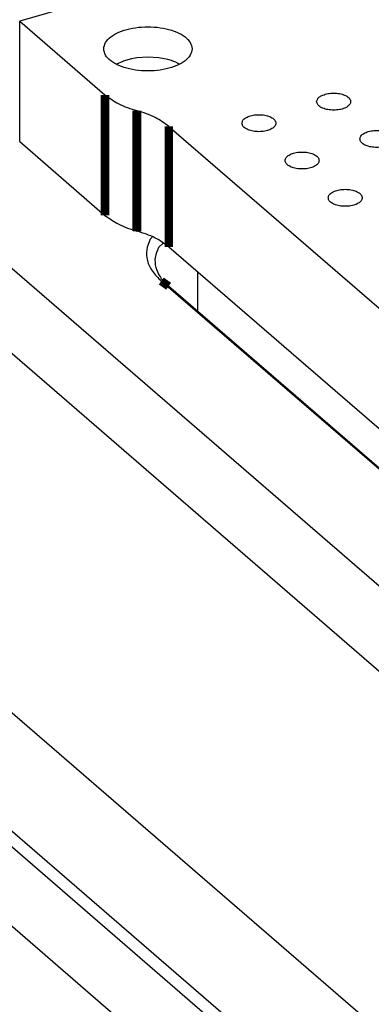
# Model space of a CAD drawing. Header units: inches. Extents: x 0 to 841, y 0 to 594.
# Tile 9 of 84: x 171 to 182, y 257 to 286. Entities that reach past the tile are written whole.
import ezdxf

# ---------------------------------------------------------------- set-up
doc = ezdxf.new("R2010")
doc.units = ezdxf.units.IN

# ---------------------------------------------------------------- blocks, each defined once
blk = doc.blocks.new('p35__2', base_point=(176.688, 259.162))
at = {"color": 7, "linetype": 'Continuous'}
for p, q in [((176.688, 279.039), (176.688, 277.873)), ((192.652, 264.077), (191.46, 265.107)), ((191.46, 265.079), (191.46, 265.107)), ((192.652, 264.077), (191.46, 265.107)), ((192.652, 264.077), (192.652, 264.047)), ((192.652, 264.077), (192.652, 264.047)), ((198.532, 259.162), (198.532, 260.122))]:
    blk.add_line(p, q, dxfattribs=at)
blk = doc.blocks.new('1250-3783_3__3', base_point=(176.688, 259.162))
blk.add_blockref('p35__2', (176.688, 259.162))
blk = doc.blocks.new('E8021-26512__4', base_point=(171.454, 230.218))
at = {"color": 7, "linetype": 'Continuous'}
for p, q in [((190.16, 291.823), (171.454, 286.423)), ((171.454, 282.872), (171.454, 286.423)), ((171.454, 286.423), (173.963, 284.249)), ((174.896, 283.787), (174.913, 283.782)), ((175.845, 283.319), (229.075, 237.222)), ((171.454, 282.872), (173.963, 280.699)), ((174.896, 280.236), (174.913, 280.231)), ((175.845, 279.769), (200.229, 258.652))]:
    blk.add_line(p, q, dxfattribs=at)
at = {"color": 3, "linetype": 'Continuous', "const_width": 0.25}
for points in [[(173.963, 284.249), (173.963, 280.699)], [(174.896, 283.787), (174.896, 280.236)], [(174.913, 280.231), (174.913, 283.782)], [(175.845, 279.769), (175.845, 283.319)]]:
    blk.add_lwpolyline(points, dxfattribs=at)
at = {"color": 7, "linetype": 'Continuous'}
for points, knots in [([(173.925, 285.606), (173.937, 285.542), (173.964, 285.402), (174.141, 285.234), (174.384, 285.099), (174.694, 285.004), (175.043, 284.954), (175.407, 284.954), (175.757, 285.004), (176.066, 285.099), (176.312, 285.234), (176.48, 285.402), (176.546, 285.606), (176.48, 285.81), (176.312, 285.978), (176.066, 286.113), (175.757, 286.209), (175.407, 286.258), (175.043, 286.258), (174.694, 286.209), (174.384, 286.113), (174.141, 285.978), (173.964, 285.81), (173.937, 285.67), (173.925, 285.606)], [0, 0, 0, 0, 0.190547, 0.41847, 0.698227, 1.025182, 1.384018, 1.754037, 2.112872, 2.439828, 2.719585, 2.947508, 3.138055, 3.328602, 3.556525, 3.836282, 4.163237, 4.522073, 4.892091, 5.250927, 5.577882, 5.85764, 6.085562, 6.276109, 6.276109, 6.276109, 6.276109]), ([(173.963, 284.249), (174.095, 284.155), (174.38, 283.949), (174.715, 283.844), (174.896, 283.787)], [0, 0, 0, 0, 0.482186, 1.047024, 1.047024, 1.047024, 1.047024]), ([(180.194, 284.05), (180.202, 284.02), (180.218, 283.951), (180.319, 283.879), (180.449, 283.826), (180.61, 283.799), (180.779, 283.799), (180.939, 283.826), (181.072, 283.879), (181.166, 283.951), (181.207, 284.05), (181.166, 284.149), (181.072, 284.221), (180.939, 284.274), (180.779, 284.301), (180.61, 284.301), (180.449, 284.274), (180.319, 284.221), (180.218, 284.149), (180.202, 284.08), (180.194, 284.05)], [0, 0, 0, 0, 0.090666, 0.205523, 0.349779, 0.515635, 0.689283, 0.855139, 0.999394, 1.114251, 1.204917, 1.295583, 1.410441, 1.554696, 1.720552, 1.8942, 2.060056, 2.204311, 2.319168, 2.409834, 2.409834, 2.409834, 2.409834]), ([(175.845, 283.319), (175.714, 283.414), (175.429, 283.619), (175.094, 283.725), (174.913, 283.782)], [0, 0, 0, 0, 0.482186, 1.047024, 1.047024, 1.047024, 1.047024]), ([(177.995, 283.415), (178.002, 283.385), (178.018, 283.316), (178.119, 283.244), (178.25, 283.191), (178.41, 283.164), (178.579, 283.164), (178.739, 283.191), (178.872, 283.244), (178.967, 283.316), (179.007, 283.415), (178.967, 283.514), (178.872, 283.586), (178.739, 283.639), (178.579, 283.666), (178.41, 283.666), (178.25, 283.639), (178.119, 283.586), (178.018, 283.514), (178.002, 283.445), (177.995, 283.415)], [0, 0, 0, 0, 0.090666, 0.205523, 0.349779, 0.515635, 0.689283, 0.855139, 0.999394, 1.114251, 1.204917, 1.295583, 1.410441, 1.554696, 1.720552, 1.8942, 2.060056, 2.204311, 2.319168, 2.409834, 2.409834, 2.409834, 2.409834]), ([(181.464, 282.95), (181.472, 282.92), (181.488, 282.852), (181.589, 282.779), (181.719, 282.726), (181.88, 282.699), (182.049, 282.699), (182.209, 282.726), (182.342, 282.779), (182.436, 282.852), (182.477, 282.95), (182.436, 283.049), (182.342, 283.121), (182.209, 283.174), (182.049, 283.201), (181.88, 283.201), (181.719, 283.174), (181.589, 283.121), (181.488, 283.049), (181.472, 282.98), (181.464, 282.95)], [0, 0, 0, 0, 0.090666, 0.205523, 0.349779, 0.515635, 0.689283, 0.855139, 0.999394, 1.114251, 1.204917, 1.295583, 1.410441, 1.554696, 1.720552, 1.8942, 2.060056, 2.204311, 2.319168, 2.409834, 2.409834, 2.409834, 2.409834]), ([(179.265, 282.315), (179.272, 282.285), (179.288, 282.217), (179.389, 282.144), (179.52, 282.091), (179.68, 282.064), (179.849, 282.064), (180.009, 282.091), (180.142, 282.144), (180.237, 282.217), (180.277, 282.315), (180.237, 282.414), (180.142, 282.486), (180.009, 282.539), (179.849, 282.566), (179.68, 282.566), (179.52, 282.539), (179.389, 282.486), (179.288, 282.414), (179.272, 282.345), (179.265, 282.315)], [0, 0, 0, 0, 0.090666, 0.205523, 0.349779, 0.515635, 0.689283, 0.855139, 0.999394, 1.114251, 1.204917, 1.295583, 1.410441, 1.554696, 1.720552, 1.8942, 2.060056, 2.204311, 2.319168, 2.409834, 2.409834, 2.409834, 2.409834]), ([(180.535, 281.215), (180.542, 281.185), (180.558, 281.117), (180.659, 281.044), (180.79, 280.992), (180.95, 280.964), (181.119, 280.964), (181.279, 280.992), (181.412, 281.044), (181.507, 281.117), (181.547, 281.215), (181.507, 281.314), (181.412, 281.386), (181.279, 281.439), (181.119, 281.467), (180.95, 281.467), (180.79, 281.439), (180.659, 281.386), (180.558, 281.314), (180.542, 281.245), (180.535, 281.215)], [0, 0, 0, 0, 0.090666, 0.205523, 0.349779, 0.515635, 0.689283, 0.855139, 0.999394, 1.114251, 1.204917, 1.295583, 1.410441, 1.554696, 1.720552, 1.8942, 2.060056, 2.204311, 2.319168, 2.409834, 2.409834, 2.409834, 2.409834]), ([(173.963, 280.699), (174.095, 280.604), (174.38, 280.399), (174.715, 280.293), (174.896, 280.236)], [0, 0, 0, 0, 0.482186, 1.047024, 1.047024, 1.047024, 1.047024]), ([(175.845, 279.769), (175.714, 279.863), (175.429, 280.068), (175.094, 280.174), (174.913, 280.231)], [0, 0, 0, 0, 0.482186, 1.047024, 1.047024, 1.047024, 1.047024])]:
    blk.add_open_spline(points, degree=3, knots=knots, dxfattribs=at)
blk = doc.blocks.new('E8021-66412_MUXIP01_3', base_point=(171.454, 230.218))
for name, p in [('E8021-26512__4', (171.454, 230.218)), ('1250-3783_3__3', (176.688, 259.162))]:
    blk.add_blockref(name, p)
blk = doc.blocks.new('E8021-24170', base_point=(48.856, 135.123))
at = {"color": 7, "linetype": 'Continuous'}
for p, q in [((157.942, 290.634), (238.942, 220.486)), ((147.584, 283.025), (226.834, 214.393)), ((147.368, 282.746), (226.43, 214.276)), ((147.368, 280.408), (224.405, 213.692)), ((175.35, 280.051), (175.296, 279.996)), ((175.662, 279.873), (175.537, 279.747)), ((197.721, 259.624), (175.621, 278.763)), ((197.834, 259.559), (175.837, 278.609))]:
    blk.add_line(p, q, dxfattribs=at)
at = {"color": 3, "linetype": 'Continuous', "const_width": 0.25}
blk.add_lwpolyline([(175.621, 278.763), (175.837, 278.609)], dxfattribs=at)
at = {"color": 7, "linetype": 'Continuous'}
for points, knots in [([(175.296, 279.996), (175.252, 279.893), (175.167, 279.691), (175.196, 279.35), (175.35, 279.027), (175.526, 278.855), (175.621, 278.763)], [0, 0, 0, 0, 0.33099, 0.650056, 0.992363, 1.383937, 1.383937, 1.383937, 1.383937]), ([(175.537, 279.747), (175.497, 279.652), (175.418, 279.466), (175.445, 279.151), (175.587, 278.852), (175.75, 278.694), (175.837, 278.609)], [0, 0, 0, 0, 0.30553, 0.600053, 0.91603, 1.277483, 1.277483, 1.277483, 1.277483])]:
    blk.add_open_spline(points, degree=3, knots=knots, dxfattribs=at)
blk = doc.blocks.new('N2360-21309_2', base_point=(147.12, 215.265))
at = {"color": 7, "linetype": 'Continuous'}
for p, q in [((152.932, 292.466), (239.021, 217.911)), ((148.143, 286.03), (229.856, 215.265))]:
    blk.add_line(p, q, dxfattribs=at)
blk = doc.blocks.new('1480-1116_12', base_point=(174.312, 285.16))
at = {"color": 7, "linetype": 'Continuous'}
for p, q in [((174.744, 285.313), (174.497, 285.246)), ((174.898, 285.342), (174.744, 285.313)), ((175.225, 285.363), (174.898, 285.342)), ((175.552, 285.342), (175.225, 285.363)), ((175.707, 285.313), (175.552, 285.342)), ((175.813, 285.289), (175.707, 285.313)), ((175.92, 285.26), (175.813, 285.289)), ((174.312, 285.16), (174.497, 285.246)), ((174.497, 285.246), (174.513, 285.254)), ((175.956, 285.246), (175.92, 285.26)), ((176.046, 285.211), (176.143, 285.161))]:
    blk.add_line(p, q, dxfattribs=at)
for points, knots in [([(174.521, 285.257), (174.52, 285.256), (174.518, 285.256), (174.516, 285.255), (174.516, 285.255)], [0, 0, 0, 0, 0.003933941, 0.005720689, 0.005720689, 0.005720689, 0.005720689]), ([(176.046, 285.211), (176.027, 285.219), (175.989, 285.236), (175.95, 285.25), (175.93, 285.257)], [0, 0, 0, 0, 0.0616767, 0.1252164, 0.1252164, 0.1252164, 0.1252164])]:
    blk.add_open_spline(points, degree=3, knots=knots, dxfattribs=at)
blk = doc.blocks.new('E8021-64170', base_point=(48.856, 135.123))
for name, p in [('E8021-24170', (48.856, 135.123)), ('N2360-21309_2', (147.12, 215.265)), ('1480-1116_12', (174.312, 285.16))]:
    blk.add_blockref(name, p)
blk = doc.blocks.new('E8021-96570__289', base_point=(48.856, 135.123))
for name, p in [('E8021-64170', (48.856, 135.123)), ('E8021-66412_MUXIP01_3', (171.454, 230.218))]:
    blk.add_blockref(name, p)
blk = doc.blocks.new('Gen1', base_point=(425.6, 319.556))
blk.add_blockref('E8021-96570__289', (48.856, 135.123))

msp = doc.modelspace()

# ---------------------------------------------------------------- block references
msp.add_blockref('Gen1', (425.6, 319.556))

doc.saveas('drawing.dxf')
